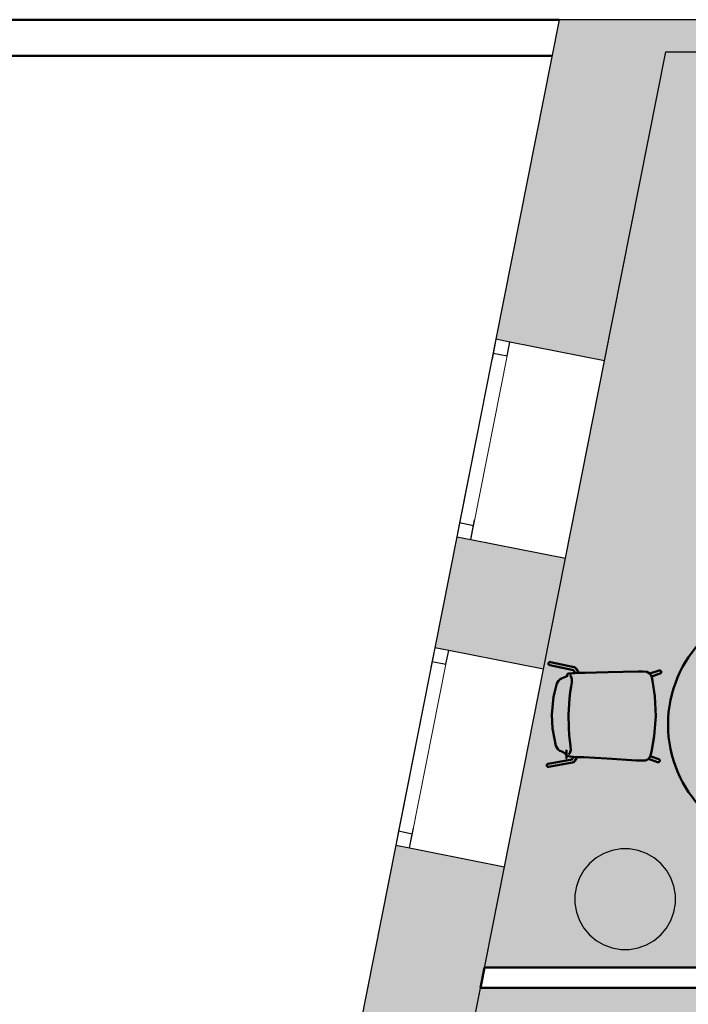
# Model space of a CAD drawing. Header units: metres. Extents: x -1 to 438, y -6 to 42.
# Tile 5 of 21: x 398.05 to 401.37, y 23.34 to 28.23. Entities that reach past the tile are written whole.
import ezdxf

# ---------------------------------------------------------------- set-up
doc = ezdxf.new("R2010")
doc.units = ezdxf.units.M
doc.linetypes.add('CONTINUA', pattern=[0])
doc.linetypes.add('PUNKT', pattern=[6.35, 0, -6.35])
for name, color, linetype, lineweight in [('3D P2 MOBLES', 7, 'CONTINUA', 25), ('3D P2 MURS', 7, 'CONTINUA', 25), ('3D P2 MURS NOUS', 7, 'CONTINUA', 25), ('3D P2 PILAR', 7, 'CONTINUA', 25), ('P2 ESCALES 2D', 7, 'CONTINUA', 25), ('P2 FALS SOSTRE', 7, 'CONTINUA', 25)]:
    doc.layers.add(name, color=color, linetype=linetype, lineweight=lineweight)

# ---------------------------------------------------------------- blocks, each defined once
blk = doc.blocks.new('_CLOSEDFILLED')
at = {"color": 0, "linetype": 'ByBlock', "lineweight": -2}
blk.add_solid([(-1, 0), (0, 0), (-1, 0)], dxfattribs=at)

msp = doc.modelspace()

# ---------------------------------------------------------------- hatches: boundary and pattern name
at = {"layer": '3D P2 MURS', "linetype": 'CONTINUA', "lineweight": 18, "true_color": 0xa0a0a0, "transparency": 33554687}
for points in [[(400.4151, 26.6404), (400.9546, 26.5335), (401.2904, 28.2282), (400.7297, 28.2282)], [(426.8464, 28.2282), (401.2904, 28.2282), (401.2587, 28.0682), (415.7808, 28.0682), (415.7808, 28.0683), (415.9308, 28.0683), (415.9308, 28.0682), (426.8132, 28.0682)], [(400.1116, 25.1086), (400.6511, 25.0017), (400.7603, 25.5526), (400.2208, 25.6594)], [(399.606, 22.5564), (400.1455, 22.4496), (400.4568, 24.0207), (399.9173, 24.1276)]]:
    msp.add_hatch(color=253, dxfattribs=at).paths.add_polyline_path(points)
at = {"layer": '3D P2 PILAR', "linetype": 'CONTINUA', "lineweight": 18, "transparency": 33554687}
msp.add_hatch(color=9, dxfattribs=at).paths.add_polyline_path([(401.0788, 24.1091), (401.0351, 24.1091), (400.9921, 24.1016), (400.9511, 24.0866), (400.9132, 24.0648), (400.8798, 24.0367), (400.8517, 24.0032), (400.8298, 23.9654), (400.8149, 23.9243), (400.8073, 23.8813), (400.8073, 23.8376), (400.8149, 23.7946), (400.8298, 23.7535), (400.8517, 23.7157), (400.8798, 23.6822), (400.9132, 23.6542), (400.9511, 23.6323), (400.9921, 23.6174), (401.0351, 23.6098), (401.0788, 23.6098), (401.1219, 23.6174), (401.1629, 23.6323), (401.2007, 23.6542), (401.2342, 23.6822), (401.2623, 23.7157), (401.2841, 23.7535), (401.2991, 23.7946), (401.3067, 23.8376), (401.3067, 23.8813), (401.2991, 23.9243), (401.2841, 23.9654), (401.2623, 24.0032), (401.2342, 24.0367), (401.2007, 24.0648), (401.1629, 24.0866), (401.1219, 24.1016)])
at = {"layer": 'P2 FALS SOSTRE', "true_color": 0xb2fbaa, "transparency": 33554687}
h = msp.add_hatch(color=71, dxfattribs=at)
h.paths.add_polyline_path([(401.2587, 28.0682), (400.3575, 23.5195), (404.337, 23.5195), (404.337, 28.0682)])
h.paths.add_polyline_path([(401.2342, 24.0367), (401.2623, 24.0032), (401.2841, 23.9654), (401.2991, 23.9243), (401.3067, 23.8813), (401.3067, 23.8376), (401.2991, 23.7946), (401.2841, 23.7535), (401.2623, 23.7157), (401.2342, 23.6822), (401.2007, 23.6542), (401.1629, 23.6323), (401.1219, 23.6174), (401.0788, 23.6098), (401.0351, 23.6098), (400.9921, 23.6174), (400.9511, 23.6323), (400.9132, 23.6542), (400.8798, 23.6822), (400.8517, 23.7157), (400.8298, 23.7535), (400.8149, 23.7946), (400.8073, 23.8376), (400.8073, 23.8813), (400.8149, 23.9243), (400.8298, 23.9654), (400.8517, 24.0032), (400.8798, 24.0367), (400.9132, 24.0648), (400.9511, 24.0866), (400.9921, 24.1016), (401.0351, 24.1091), (401.0788, 24.1091), (401.1219, 24.1016), (401.1629, 24.0866), (401.2007, 24.0648)], flags=16)
at = {"layer": 'P2 FALS SOSTRE', "transparency": 33554559}
h = msp.add_hatch(color=256, dxfattribs=at)
h.set_gradient(color1=(178, 251, 170), color2=(178, 251, 170), one_color=1)
h.paths.add_polyline_path([(409.697, 22.1086), (409.5879, 22.1086), (409.515, 22.1766), (409.3621, 22.3051), (409.1438, 22.4697), (408.9172, 22.6227), (408.6829, 22.7636), (408.4416, 22.8921), (408.1938, 23.0078), (407.9403, 23.1103), (407.6819, 23.1994), (407.507, 23.2496), (407.5096, 23.2588), (407.507, 23.2597), (407.507, 23.4195), (400.3377, 23.4195), (399.3066, 18.2155), (409.697, 18.2155)], flags=0)

# ---------------------------------------------------------------- linework, layer by layer
at = {"layer": '3D P2 MOBLES', "color": 202, "linetype": 'CONTINUA', "lineweight": 50, "transparency": 33554687}
for p, q in [((400.6819, 25.0217), (400.7995, 24.9962)), ((400.6853, 25.0373), (400.8038, 25.0116)), ((401.1798, 24.9804), (401.2257, 24.995)), ((400.7715, 24.9706), (400.7715, 24.9706)), ((400.8018, 24.9818), (400.8019, 24.9818)), ((400.8253, 24.9842), (400.8258, 24.9831)), ((401.1876, 24.9661), (401.2306, 24.9798)), ((400.7648, 24.5799), (400.7648, 24.5799)), ((400.7947, 24.5677), (400.7949, 24.5677)), ((400.8182, 24.5644), (400.8187, 24.5655)), ((401.1726, 24.5561), (401.2179, 24.54)), ((401.1809, 24.5701), (401.2233, 24.555)), ((400.6735, 24.5319), (400.792, 24.5534)), ((400.6763, 24.5161), (400.7957, 24.5378))]:
    msp.add_line(p, q, dxfattribs=at)
for points in [[(400.6819, 25.0217), (400.6814, 25.0218), (400.6809, 25.022), (400.6805, 25.0222), (400.6801, 25.0224), (400.6796, 25.0226), (400.6792, 25.0229), (400.6788, 25.0231), (400.6785, 25.0235), (400.6781, 25.0238), (400.6778, 25.0242), (400.6775, 25.0245), (400.6772, 25.0249), (400.6769, 25.0254), (400.6767, 25.0258), (400.6765, 25.0262), (400.6763, 25.0267), (400.6762, 25.0272), (400.6761, 25.0277), (400.676, 25.0282), (400.6759, 25.0287), (400.6759, 25.0292), (400.6759, 25.0297), (400.6759, 25.0302), (400.676, 25.0307), (400.6761, 25.0312), (400.6762, 25.0316), (400.6763, 25.0321), (400.6765, 25.0326), (400.6767, 25.033), (400.677, 25.0335), (400.6772, 25.0339), (400.6775, 25.0343), (400.6778, 25.0347), (400.6781, 25.0351), (400.6785, 25.0354), (400.6789, 25.0358), (400.6793, 25.0361), (400.6797, 25.0363), (400.6801, 25.0366), (400.6805, 25.0368), (400.681, 25.037), (400.6814, 25.0372), (400.6819, 25.0373), (400.6824, 25.0374), (400.6829, 25.0375), (400.6833, 25.0375), (400.6838, 25.0375), (400.6843, 25.0375), (400.6848, 25.0374), (400.6853, 25.0373)], [(400.7992, 24.9964), (400.7993, 24.9963), (400.8003, 24.9954), (400.8012, 24.9943), (400.8013, 24.9942), (400.8017, 24.9937), (400.8105, 24.9822)], [(400.8153, 25.0023), (400.8096, 25.0087), (400.8038, 25.0116)], [(400.8253, 24.9842), (400.823, 24.9887), (400.8153, 25.0023)], [(401.2257, 24.995), (401.2262, 24.9951), (401.2267, 24.9952), (401.2272, 24.9953), (401.2277, 24.9954), (401.2282, 24.9954), (401.2287, 24.9954), (401.2292, 24.9953), (401.2297, 24.9952), (401.2301, 24.9951), (401.2306, 24.995), (401.2311, 24.9948), (401.2316, 24.9946), (401.232, 24.9944), (401.2324, 24.9941), (401.2328, 24.9938), (401.2332, 24.9935), (401.2336, 24.9932), (401.234, 24.9928), (401.2343, 24.9924), (401.2346, 24.992), (401.2349, 24.9916), (401.2351, 24.9912), (401.2354, 24.9907), (401.2356, 24.9903), (401.2357, 24.9898), (401.2359, 24.9893), (401.236, 24.9888), (401.236, 24.9883), (401.2361, 24.9878), (401.2361, 24.9873), (401.2361, 24.9868), (401.236, 24.9863), (401.236, 24.9858), (401.2358, 24.9853), (401.2357, 24.9849), (401.2355, 24.9844), (401.2353, 24.9839), (401.2351, 24.9835), (401.2348, 24.983), (401.2346, 24.9826), (401.2343, 24.9822), (401.2339, 24.9819), (401.2336, 24.9815), (401.2332, 24.9812), (401.2328, 24.9809), (401.2324, 24.9806), (401.232, 24.9803), (401.2315, 24.9801), (401.231, 24.9799), (401.2306, 24.9798)], [(400.718, 24.931), (400.7251, 24.9443), (400.7341, 24.9526), (400.7446, 24.9576)], [(400.7446, 24.9576), (400.7605, 24.9636), (400.7697, 24.9688), (400.7709, 24.9699), (400.7713, 24.9704), (400.7713, 24.9705)], [(400.7685, 24.9691), (400.7687, 24.9725), (400.7687, 24.9752)], [(400.7685, 24.9691), (400.7685, 24.9694), (400.7686, 24.9695)], [(400.7689, 24.9681), (400.7685, 24.9687), (400.7685, 24.9691)], [(400.7715, 24.9706), (400.7694, 24.97), (400.7686, 24.9695)], [(400.7687, 24.9752), (400.7688, 24.976), (400.769, 24.9765)], [(400.769, 24.9765), (400.7722, 24.9788), (400.7766, 24.9798), (400.7889, 24.981), (400.7963, 24.9815), (400.8062, 24.9821), (400.8258, 24.9831)], [(400.7922, 24.951), (400.7881, 24.9652), (400.7847, 24.9692), (400.7816, 24.9704)], [(400.7878, 24.9152), (400.7914, 24.9355), (400.7922, 24.951)], [(400.8567, 24.9835), (400.8391, 24.9832), (400.8258, 24.9831)], [(400.8523, 24.9834), (400.8562, 24.9835), (400.8592, 24.9836)], [(400.8569, 24.9835), (400.8567, 24.9835), (400.8566, 24.9835)], [(401.1208, 24.9897), (400.9729, 24.9862), (400.8567, 24.9835)], [(401.1207, 24.9897), (401.1208, 24.9897), (401.121, 24.9897)], [(401.1929, 24.9443), (401.1888, 24.9626), (401.1808, 24.9793), (401.165, 24.9886), (401.1431, 24.9903), (401.1208, 24.9897)], [(401.1929, 24.9443), (401.1926, 24.9456), (401.1926, 24.9458), (401.1929, 24.9443)], [(400.692, 24.7765), (400.701, 24.8641), (400.718, 24.931)], [(400.776, 24.7751), (400.7797, 24.8558), (400.7831, 24.8869), (400.7878, 24.9152)], [(401.2082, 24.7677), (401.2043, 24.8673), (401.1929, 24.9443)], [(401.1929, 24.9443), (401.1932, 24.9428), (401.1931, 24.943), (401.1929, 24.9443)], [(400.7127, 24.6213), (400.6955, 24.7074), (400.692, 24.7765)], [(400.783, 24.6347), (400.7784, 24.6716), (400.7762, 24.7115), (400.776, 24.7751)], [(401.2082, 24.7677), (401.2009, 24.6683), (401.1868, 24.5918)], [(400.7384, 24.5938), (400.7324, 24.5964), (400.7244, 24.6021), (400.7127, 24.6213)], [(400.7862, 24.5987), (400.7855, 24.6186), (400.783, 24.6347)], [(400.7646, 24.5799), (400.7645, 24.5801), (400.7629, 24.5816), (400.7384, 24.5938)], [(400.7618, 24.5814), (400.762, 24.5819), (400.7621, 24.5822)], [(400.7619, 24.5754), (400.7619, 24.5788), (400.7618, 24.5814)], [(400.762, 24.581), (400.7619, 24.5813), (400.7618, 24.5814)], [(400.7622, 24.574), (400.7619, 24.5748), (400.7619, 24.5754)], [(400.762, 24.581), (400.763, 24.5804), (400.7648, 24.5799)], [(400.8187, 24.5655), (400.7828, 24.5688), (400.7684, 24.5707), (400.7622, 24.574)], [(400.7749, 24.5797), (400.7781, 24.5808), (400.7816, 24.5847), (400.7862, 24.5987)], [(400.7917, 24.5531), (400.7918, 24.5532), (400.793, 24.5543), (400.7935, 24.5549), (400.7937, 24.5551), (400.7939, 24.5553), (400.7942, 24.5558), (400.802, 24.5671)], [(400.8182, 24.5644), (400.8156, 24.56), (400.8075, 24.5467)], [(400.8496, 24.5641), (400.832, 24.565), (400.8187, 24.5655)], [(400.8451, 24.5643), (400.849, 24.5641), (400.8521, 24.5639)], [(400.8497, 24.5641), (400.8496, 24.5641), (400.8494, 24.5641)], [(401.1133, 24.5488), (400.9656, 24.5574), (400.8496, 24.5641)], [(401.1868, 24.5918), (401.1821, 24.5736), (401.1735, 24.5572), (401.1575, 24.5484), (401.1355, 24.5475), (401.1133, 24.5488)], [(401.1868, 24.5918), (401.1865, 24.5905), (401.1865, 24.5903), (401.1868, 24.5918)], [(401.1868, 24.5918), (401.1872, 24.5932), (401.1871, 24.593), (401.1868, 24.5918)], [(401.2179, 24.54), (401.2184, 24.5398), (401.2189, 24.5397), (401.2194, 24.5396), (401.2199, 24.5395), (401.2204, 24.5395), (401.2209, 24.5395), (401.2214, 24.5395), (401.2219, 24.5396), (401.2224, 24.5397), (401.2228, 24.5398), (401.2233, 24.54), (401.2238, 24.5402), (401.2242, 24.5404), (401.2247, 24.5406), (401.2251, 24.5409), (401.2255, 24.5412), (401.2259, 24.5415), (401.2263, 24.5419), (401.2266, 24.5422), (401.2269, 24.5426), (401.2272, 24.543), (401.2275, 24.5435), (401.2277, 24.5439), (401.2279, 24.5443), (401.2281, 24.5448), (401.2283, 24.5453), (401.2284, 24.5458), (401.2285, 24.5463), (401.2285, 24.5468), (401.2286, 24.5473), (401.2286, 24.5478), (401.2285, 24.5483), (401.2285, 24.5488), (401.2284, 24.5493), (401.2283, 24.5498), (401.2281, 24.5502), (401.2279, 24.5507), (401.2277, 24.5512), (401.2275, 24.5516), (401.2272, 24.552), (401.2269, 24.5524), (401.2266, 24.5528), (401.2262, 24.5532), (401.2259, 24.5535), (401.2255, 24.5538), (401.2251, 24.5541), (401.2247, 24.5544), (401.2242, 24.5546), (401.2238, 24.5548), (401.2233, 24.555)], [(400.6735, 24.5319), (400.673, 24.5318), (400.6726, 24.5316), (400.6721, 24.5315), (400.6717, 24.5313), (400.6712, 24.5311), (400.6708, 24.5308), (400.6704, 24.5305), (400.67, 24.5302), (400.6697, 24.5299), (400.6693, 24.5296), (400.669, 24.5292), (400.6687, 24.5288), (400.6684, 24.5284), (400.6682, 24.528), (400.668, 24.5275), (400.6678, 24.5271), (400.6676, 24.5266), (400.6675, 24.5261), (400.6674, 24.5256), (400.6673, 24.5251), (400.6673, 24.5246), (400.6672, 24.5241), (400.6672, 24.5236), (400.6673, 24.5231), (400.6674, 24.5226), (400.6675, 24.5221), (400.6676, 24.5216), (400.6678, 24.5212), (400.668, 24.5207), (400.6682, 24.5203), (400.6684, 24.5198), (400.6687, 24.5194), (400.669, 24.519), (400.6693, 24.5186), (400.6697, 24.5183), (400.67, 24.5179), (400.6704, 24.5176), (400.6708, 24.5173), (400.6712, 24.5171), (400.6716, 24.5168), (400.6721, 24.5166), (400.6725, 24.5164), (400.673, 24.5163), (400.6735, 24.5162), (400.6739, 24.5161), (400.6744, 24.516), (400.6749, 24.516), (400.6754, 24.516), (400.6759, 24.516), (400.6763, 24.5161)], [(400.8075, 24.5467), (400.8015, 24.5405), (400.7957, 24.5378)], [(401.1131, 24.5488), (401.1133, 24.5488), (401.1134, 24.5488)]]:
    msp.add_lwpolyline(points, dxfattribs=at)
msp.add_lwpolyline([(400.7648, 24.5795), (400.765, 24.5653), (400.765, 24.5599), (400.765, 24.5597), (400.765, 24.5639), (400.7646, 24.5988), (400.7646, 24.5993), (400.7646, 24.5991)], close=True, dxfattribs=at)
msp.add_circle((401.8695, 24.7268), 0.6, dxfattribs=at)
at = {"layer": '3D P2 MURS', "color": 7, "linetype": 'CONTINUA', "lineweight": 25, "transparency": 33554687}
for p, q in [((400.7297, 28.2282), (400.4151, 26.6404)), ((401.2904, 28.2282), (400.7297, 28.2282)), ((426.8464, 28.2282), (401.2904, 28.2282)), ((400.9546, 26.5335), (401.2587, 28.0682)), ((401.2587, 28.0682), (404.337, 28.0682)), ((400.4151, 26.6404), (400.2208, 25.6594)), ((400.4838, 26.6268), (400.4151, 26.6404)), ((400.9546, 26.5335), (400.4838, 26.6268)), ((400.7603, 25.5526), (400.9546, 26.5335)), ((400.2208, 25.6594), (400.1116, 25.1086)), ((400.2208, 25.6594), (400.2894, 25.6458)), ((400.2894, 25.6458), (400.7603, 25.5526)), ((400.6511, 25.0017), (400.7603, 25.5526)), ((400.1116, 25.1086), (399.9173, 24.1276)), ((400.1803, 25.095), (400.1116, 25.1086)), ((400.6511, 25.0017), (400.1803, 25.095)), ((400.4568, 24.0207), (400.6511, 25.0017)), ((399.9173, 24.1276), (399.606, 22.5564)), ((399.9173, 24.1276), (399.9859, 24.114)), ((399.9859, 24.114), (400.4568, 24.0207)), ((400.1455, 22.4496), (400.4568, 24.0207))]:
    msp.add_line(p, q, dxfattribs=at)
at = {"layer": '3D P2 MURS', "color": 7, "linetype": 'PUNKT', "lineweight": 25, "transparency": 33554687}
for p, q in [((400.4151, 26.6404), (400.2208, 25.6594)), ((400.2894, 25.6458), (400.4838, 26.6268)), ((400.4838, 26.6268), (400.4151, 26.6404)), ((400.2208, 25.6594), (400.2894, 25.6458)), ((400.1116, 25.1086), (399.9173, 24.1276)), ((399.9859, 24.114), (400.1803, 25.095)), ((400.1803, 25.095), (400.1116, 25.1086)), ((399.9173, 24.1276), (399.9859, 24.114))]:
    msp.add_line(p, q, dxfattribs=at)
at = {"layer": '3D P2 MURS', "color": 7, "linetype": 'CONTINUA', "lineweight": 25, "transparency": 33554687}
for points in [[(400.4151, 26.6404), (400.4015, 26.5717), (400.4702, 26.5581), (400.4838, 26.6268), (400.4151, 26.6404)], [(400.2344, 25.7281), (400.2208, 25.6594), (400.2894, 25.6458), (400.303, 25.7145), (400.2344, 25.7281)], [(400.1116, 25.1086), (400.098, 25.0399), (400.1667, 25.0263), (400.1803, 25.095), (400.1116, 25.1086)], [(399.9309, 24.1963), (399.9173, 24.1276), (399.9859, 24.114), (399.9995, 24.1827), (399.9309, 24.1963)]]:
    msp.add_lwpolyline(points, close=True, dxfattribs=at)
at = {"layer": '3D P2 MURS', "color": 40, "linetype": 'CONTINUA', "lineweight": 18, "transparency": 33554687}
for points in [[(400.4015, 26.5717), (400.2344, 25.7281), (400.303, 25.7145), (400.4702, 26.5581), (400.4015, 26.5717)], [(400.098, 25.0399), (399.9309, 24.1963), (399.9995, 24.1827), (400.1667, 25.0263), (400.098, 25.0399)]]:
    msp.add_lwpolyline(points, close=True, dxfattribs=at)
at = {"layer": '3D P2 MURS NOUS', "color": 4, "linetype": 'CONTINUA', "lineweight": 50, "transparency": 33554687}
for p, q in [((400.3575, 23.5195), (400.3377, 23.4195)), ((403.347, 23.5195), (400.3575, 23.5195)), ((400.3377, 23.4195), (403.347, 23.4195))]:
    msp.add_line(p, q, dxfattribs=at)
at = {"layer": '3D P2 PILAR', "color": 7, "linetype": 'CONTINUA', "lineweight": 25, "transparency": 33554687}
for p, q in [((400.9511, 24.0866), (400.9132, 24.0648)), ((400.9921, 24.1016), (400.9511, 24.0866)), ((401.0351, 24.1091), (400.9921, 24.1016)), ((401.0788, 24.1091), (401.0351, 24.1091)), ((401.1219, 24.1016), (401.0788, 24.1091)), ((401.1629, 24.0866), (401.1219, 24.1016)), ((401.2007, 24.0648), (401.1629, 24.0866)), ((400.8798, 24.0367), (400.8517, 24.0032)), ((400.9132, 24.0648), (400.8798, 24.0367)), ((401.2342, 24.0367), (401.2007, 24.0648)), ((401.2623, 24.0032), (401.2342, 24.0367)), ((400.8517, 24.0032), (400.8298, 23.9654)), ((401.2841, 23.9654), (401.2623, 24.0032)), ((400.8149, 23.9243), (400.8073, 23.8813)), ((400.8298, 23.9654), (400.8149, 23.9243)), ((401.2991, 23.9243), (401.2841, 23.9654)), ((401.3067, 23.8813), (401.2991, 23.9243)), ((400.8073, 23.8813), (400.8073, 23.8376)), ((401.3067, 23.8376), (401.3067, 23.8813)), ((400.8073, 23.8376), (400.8149, 23.7946)), ((401.2991, 23.7946), (401.3067, 23.8376)), ((400.8149, 23.7946), (400.8298, 23.7535)), ((401.2841, 23.7535), (401.2991, 23.7946)), ((400.8298, 23.7535), (400.8517, 23.7157)), ((401.2623, 23.7157), (401.2841, 23.7535)), ((400.8517, 23.7157), (400.8798, 23.6822)), ((400.8798, 23.6822), (400.9132, 23.6542)), ((401.2007, 23.6542), (401.2342, 23.6822)), ((401.2342, 23.6822), (401.2623, 23.7157)), ((400.9132, 23.6542), (400.9511, 23.6323)), ((400.9511, 23.6323), (400.9921, 23.6174)), ((401.1219, 23.6174), (401.1629, 23.6323)), ((401.1629, 23.6323), (401.2007, 23.6542)), ((400.9921, 23.6174), (401.0351, 23.6098)), ((401.0351, 23.6098), (401.0788, 23.6098)), ((401.0788, 23.6098), (401.1219, 23.6174))]:
    msp.add_line(p, q, dxfattribs=at)
at = {"layer": 'P2 ESCALES 2D', "color": 202, "lineweight": 50, "transparency": 33554687}
for p, q in [((400.7297, 28.2282), (394.4358, 28.2282)), ((400.6941, 28.0482), (394.6858, 28.0482))]:
    msp.add_line(p, q, dxfattribs=at)

# ---------------------------------------------------------------- block references
at = {"layer": '3D P2 PILAR', "color": 7, "linetype": 'CONTINUA', "lineweight": 25, "transparency": 33554687, "xscale": 0.0002666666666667, "yscale": 0.0002666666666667, "zscale": 0.0002666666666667}
msp.add_blockref('_CLOSEDFILLED', (401.057, 23.8595), dxfattribs=at)

doc.saveas('drawing.dxf')
